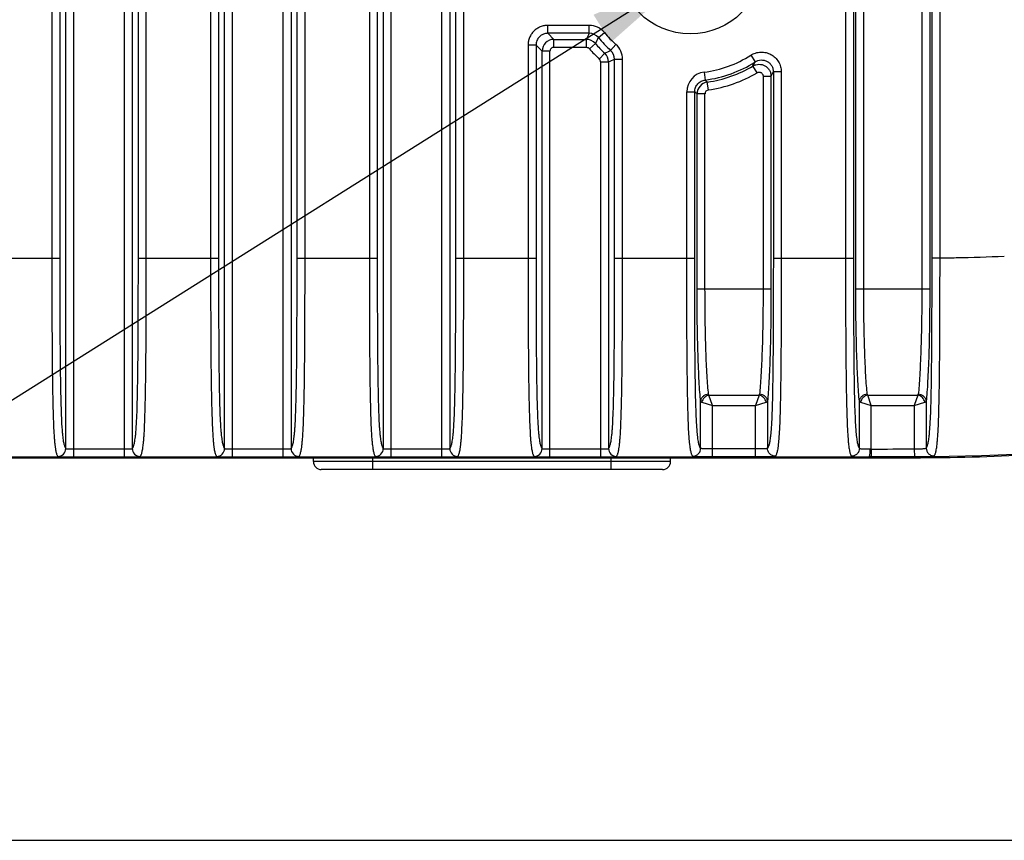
# Model space of a CAD drawing. Header units: millimetres. Extents: x 2556 to 2984, y -1556 to -1254.
# Tile 48 of 53: x 2894 to 2918, y -1409 to -1388. Entities that reach past the tile are written whole.
import ezdxf

# ---------------------------------------------------------------- set-up
doc = ezdxf.new("R2010")
doc.units = ezdxf.units.MM
doc.styles.add('HANA', font='arial.ttf')
doc.dimstyles.new('HANA$7', dxfattribs={"dimtxt": 2.5, "dimasz": 2.5, "dimexe": 0.5, "dimexo": 0.2, "dimgap": 0.5, "dimtad": 1, "dimzin": 1, "dimdsep": 46, "dimtxsty": 'HANA', "dimcen": 0, "dimclrd": 3, "dimclre": 3, "dimclrt": 4, "dimadec": 0, "dimazin": 0, "dimtfac": 1, "dimtmove": 0, "dimatfit": 3, "dimfxl": 0, "dimtzin": 0, "dimarcsym": 0})

msp = doc.modelspace()

# ---------------------------------------------------------------- linework, layer by layer
at = {"color": 7, "linetype": 'Continuous'}
for p, q in [((2894.744, -1399.256), (2894.744, -1374.718)), ((2894.943, -1399.468), (2894.943, -1374.506)), ((2896.218, -1399.468), (2896.218, -1374.506)), ((2896.418, -1374.718), (2896.418, -1399.256)), ((2898.744, -1399.256), (2898.744, -1374.718)), ((2898.943, -1399.468), (2898.943, -1374.506)), ((2900.218, -1399.468), (2900.218, -1374.506)), ((2900.418, -1374.718), (2900.418, -1399.256)), ((2902.744, -1399.256), (2902.744, -1374.718)), ((2902.943, -1399.468), (2902.943, -1374.506)), ((2904.218, -1399.468), (2904.218, -1374.506)), ((2904.418, -1374.718), (2904.418, -1399.256)), ((2914.649, -1395.238), (2914.649, -1378.737)), ((2914.849, -1395.238), (2914.849, -1378.737)), ((2916.312, -1378.737), (2916.312, -1395.238)), ((2916.512, -1378.737), (2916.512, -1395.238)), ((2894.391, -1379.51), (2894.391, -1394.464)), ((2894.591, -1379.51), (2894.591, -1394.464)), ((2896.571, -1394.464), (2896.571, -1379.51)), ((2896.771, -1394.464), (2896.771, -1379.51)), ((2898.391, -1379.51), (2898.391, -1394.464)), ((2898.591, -1379.51), (2898.591, -1394.464)), ((2900.571, -1394.464), (2900.571, -1379.51)), ((2900.771, -1394.464), (2900.771, -1379.51)), ((2902.391, -1379.51), (2902.391, -1394.464)), ((2902.591, -1379.51), (2902.591, -1394.464)), ((2904.571, -1394.464), (2904.571, -1379.51)), ((2904.771, -1394.464), (2904.771, -1379.51)), ((2914.391, -1379.51), (2914.391, -1394.464)), ((2914.591, -1379.51), (2914.591, -1394.464)), ((2916.571, -1394.456), (2916.571, -1379.518)), ((2916.771, -1394.456), (2916.771, -1379.518)), ((2907.931, -1388.597), (2906.89, -1388.597)), ((2906.89, -1388.797), (2906.89, -1388.597)), ((2907.931, -1388.797), (2907.931, -1388.597)), ((2907.931, -1388.797), (2906.89, -1388.797)), ((2906.89, -1388.797), (2907.043, -1388.95)), ((2908.162, -1388.906), (2908.315, -1388.778)), ((2906.591, -1389.097), (2906.391, -1389.097)), ((2906.391, -1389.097), (2906.391, -1394.464)), ((2906.591, -1389.097), (2906.744, -1389.25)), ((2906.591, -1389.097), (2906.591, -1394.464)), ((2907.043, -1388.95), (2907.86, -1388.95)), ((2907.043, -1389.15), (2907.043, -1388.95)), ((2907.86, -1389.15), (2907.86, -1388.95)), ((2907.935, -1389.185), (2908.086, -1389.054)), ((2908.471, -1389.228), (2908.605, -1389.079)), ((2906.943, -1389.25), (2906.744, -1389.25)), ((2906.744, -1399.256), (2906.744, -1389.25)), ((2906.943, -1399.468), (2906.943, -1389.25)), ((2907.043, -1389.15), (2907.86, -1389.15)), ((2908.186, -1389.446), (2908.323, -1389.3)), ((2912.001, -1389.351), (2912.109, -1389.519)), ((2908.218, -1389.519), (2908.418, -1389.519)), ((2908.218, -1389.519), (2908.218, -1399.468)), ((2908.418, -1389.519), (2908.418, -1399.256)), ((2908.571, -1389.451), (2908.771, -1389.451)), ((2908.571, -1394.464), (2908.571, -1389.451)), ((2908.771, -1394.464), (2908.771, -1389.451)), ((2912.161, -1389.791), (2912.058, -1389.619)), ((2910.828, -1389.776), (2910.853, -1389.974)), ((2912.771, -1389.771), (2912.571, -1389.771)), ((2912.571, -1389.771), (2912.571, -1394.464)), ((2912.771, -1389.771), (2912.771, -1394.464)), ((2910.935, -1390.224), (2910.907, -1390.026)), ((2912.312, -1389.876), (2912.512, -1389.876)), ((2912.312, -1389.876), (2912.312, -1395.238)), ((2912.512, -1389.876), (2912.512, -1395.238)), ((2910.391, -1390.271), (2910.591, -1390.271)), ((2910.391, -1394.464), (2910.391, -1390.271)), ((2910.591, -1394.464), (2910.591, -1390.271)), ((2910.849, -1390.323), (2910.649, -1390.323)), ((2910.649, -1395.238), (2910.649, -1390.323)), ((2910.849, -1395.238), (2910.849, -1390.323)), ((2892.571, -1394.464), (2894.591, -1394.464)), ((2896.571, -1394.464), (2898.591, -1394.464)), ((2900.571, -1394.464), (2902.591, -1394.464)), ((2904.571, -1394.464), (2906.591, -1394.464)), ((2908.571, -1394.464), (2910.591, -1394.464)), ((2912.571, -1394.464), (2914.591, -1394.464)), ((2916.571, -1394.456), (2916.771, -1394.456)), ((2910.649, -1395.238), (2912.512, -1395.238)), ((2914.649, -1395.238), (2916.512, -1395.238)), ((2910.949, -1397.91), (2910.939, -1397.89)), ((2910.949, -1397.91), (2912.212, -1397.91)), ((2911.038, -1398.177), (2910.949, -1397.91)), ((2912.212, -1397.91), (2912.123, -1398.177)), ((2912.212, -1397.91), (2912.223, -1397.89)), ((2914.949, -1397.91), (2914.939, -1397.89)), ((2914.949, -1397.91), (2916.212, -1397.91)), ((2915.038, -1398.177), (2914.949, -1397.91)), ((2916.212, -1397.91), (2916.123, -1398.177)), ((2916.212, -1397.91), (2916.223, -1397.89)), ((2910.739, -1399.25), (2910.739, -1398.067)), ((2910.771, -1398.088), (2911.038, -1398.177)), ((2911.038, -1398.177), (2912.123, -1398.177)), ((2911.038, -1399.468), (2911.038, -1398.177)), ((2912.123, -1398.177), (2912.39, -1398.088)), ((2912.123, -1399.468), (2912.123, -1398.177)), ((2912.423, -1398.067), (2912.423, -1399.25)), ((2914.739, -1399.25), (2914.739, -1398.067)), ((2914.771, -1398.088), (2915.038, -1398.177)), ((2915.038, -1398.177), (2916.123, -1398.177)), ((2915.038, -1399.268), (2915.038, -1398.177)), ((2916.123, -1398.177), (2916.39, -1398.088)), ((2916.123, -1398.177), (2916.123, -1399.266)), ((2916.423, -1398.067), (2916.423, -1399.245)), ((2894.943, -1399.268), (2896.218, -1399.268)), ((2898.943, -1399.268), (2900.218, -1399.268)), ((2902.943, -1399.268), (2904.218, -1399.268)), ((2906.943, -1399.268), (2908.218, -1399.268)), ((2912.123, -1399.268), (2911.038, -1399.268)), ((2915.038, -1399.268), (2915.038, -1399.468)), ((2916.123, -1399.266), (2916.124, -1399.466)), ((2860.981, -1399.469), (2914.981, -1399.469)), ((2914.981, -1399.5), (2892.481, -1399.5)), ((2894.943, -1399.468), (2896.218, -1399.468)), ((2898.943, -1399.468), (2900.218, -1399.468)), ((2900.981, -1399.587), (2900.981, -1399.5)), ((2902.481, -1399.787), (2902.481, -1399.5)), ((2902.943, -1399.468), (2904.218, -1399.468)), ((2906.943, -1399.468), (2908.218, -1399.468)), ((2908.481, -1399.787), (2908.481, -1399.5)), ((2909.981, -1399.587), (2909.981, -1399.5)), ((2912.123, -1399.468), (2911.038, -1399.468)), ((2914.981, -1399.468), (2914.981, -1399.469)), ((2914.981, -1399.468), (2915.038, -1399.468)), ((2915.038, -1399.468), (2916.124, -1399.466)), ((2909.981, -1399.587), (2900.981, -1399.587)), ((2909.781, -1399.787), (2901.181, -1399.787))]:
    msp.add_line(p, q, dxfattribs=at)
at = {"color": 3}
msp.add_line((2875.77, -1409.126), (2949.999, -1409.126), dxfattribs=at)
at = {"color": 7, "linetype": 'Continuous'}
msp.add_lwpolyline([(2923.181, -1398.801), (2922.877, -1398.872), (2922.585, -1398.936), (2922.283, -1398.997), (2921.972, -1399.054), (2921.647, -1399.109), (2921.311, -1399.16), (2920.963, -1399.208), (2920.595, -1399.253), (2920.211, -1399.294), (2919.808, -1399.331), (2919.368, -1399.365), (2918.926, -1399.393), (2918.448, -1399.417), (2917.818, -1399.441), (2917.003, -1399.459), (2916.049, -1399.468), (2914.981, -1399.469)], dxfattribs=at)
msp.add_circle((2910.481, -1386.987), 1.825, dxfattribs=at)
for centre, radius, start, end in [((2907.931, -1389.097), 0.499, 39.5951, 90.0038), ((2922.567, -1395.683), 16.176, 154.8046, 155.4024), ((2907.931, -1389.096), 0.299, 39.5408, 90.0582), ((2910.481, -1386.987), 2.81, 219.5989, 228.1159), ((2907.044, -1389.25), 0.3, 90.1149, 179.8851), ((2907.859, -1389.25), 0.3, 40.8506, 89.9509), ((2919.872, -1394.931), 13.17, 152.7757, 153.4988), ((2910.481, -1386.987), 3.163, 220.8015, 226.9748), ((2910.481, -1386.987), 3.01, 219.5989, 228.1159), ((2908.271, -1389.451), 0.499, 359.9968, 48.1191), ((2907.043, -1389.25), 0.0998, 89.9711, 180.0289), ((2910.481, -1386.987), 3.363, 220.8015, 226.9748), ((2902.455, -1376.898), 13.72, 295.3219, 296.0108), ((2908.118, -1389.519), 0.3, 0.0465, 46.9283), ((2908.272, -1389.451), 0.299, 359.9457, 48.1702), ((2910.481, -1386.987), 2.81, 277.108, 302.7523), ((2908.118, -1389.519), 0.0999, 359.9969, 46.9779), ((2901.685, -1374.023), 16.895, 293.4858, 294.0531), ((2910.481, -1386.987), 3.01, 277.108, 302.7523), ((2910.481, -1386.987), 3.069, 277.9913, 300.9394), ((2905.718, -1386.362), 7.128, 332.8108, 333.7166), ((2910.89, -1390.271), 0.499, 97.0856, 180.0224), ((2910.481, -1386.987), 3.268, 277.9913, 300.9394), ((2905.85, -1386.102), 7.657, 330.4687, 331.3732), ((2910.95, -1390.323), 0.3, 98.0895, 179.9018), ((2916.866, -1383.774), 8.637, 225.8769, 226.3754), ((2917.285, -1382.69), 10.113, 228.5545, 228.997), ((2910.949, -1390.323), 0.0998, 97.9698, 180.0215), ((2894.543, -1399.255), 0.2, 270.185, 359.8163), ((2896.618, -1399.255), 0.2, 180.1837, 269.815), ((2898.543, -1399.255), 0.2, 270.185, 359.8163), ((2900.618, -1399.255), 0.2, 180.1837, 269.815), ((2902.543, -1399.255), 0.2, 270.185, 359.8163), ((2904.618, -1399.255), 0.2, 180.1837, 269.815), ((2906.543, -1399.255), 0.2, 270.185, 359.8163), ((2908.618, -1399.255), 0.2, 180.1837, 269.815), ((2915.042, -1390.091), 9.177, 269.761, 269.9761), ((2915.175, -1185.412), 213.857, 269.96346, 270.25408), ((2901.181, -1399.587), 0.2, 180, 270), ((2909.781, -1399.587), 0.2, 270, 0)]:
    msp.add_arc(centre, radius, start, end, dxfattribs=at)
for points, knots in [([(2906.89, -1388.597), (2906.858, -1388.597), (2906.792, -1388.604), (2906.698, -1388.632), (2906.611, -1388.679), (2906.535, -1388.741), (2906.472, -1388.817), (2906.426, -1388.904), (2906.397, -1388.999), (2906.391, -1389.064), (2906.391, -1389.097)], [0, 0, 0, 0, 0.125002, 0.25, 0.374999, 0.499997, 0.624996, 0.749995, 0.874995, 1, 1, 1, 1]), ([(2906.89, -1388.797), (2906.871, -1388.797), (2906.831, -1388.801), (2906.775, -1388.818), (2906.723, -1388.846), (2906.677, -1388.883), (2906.639, -1388.929), (2906.611, -1388.981), (2906.594, -1389.038), (2906.591, -1389.077), (2906.591, -1389.097)], [0, 0, 0, 0, 0.124969, 0.249961, 0.374974, 0.499997, 0.625021, 0.750034, 0.875027, 1, 1, 1, 1]), ([(2907.86, -1389.15), (2907.874, -1389.15), (2907.903, -1389.156), (2907.926, -1389.174), (2907.935, -1389.185)], [0, 0, 0, 0, 0.49998, 1, 1, 1, 1]), ([(2912.001, -1389.351), (2912.038, -1389.327), (2912.12, -1389.288), (2912.253, -1389.265), (2912.388, -1389.278), (2912.514, -1389.326), (2912.622, -1389.406), (2912.706, -1389.512), (2912.759, -1389.637), (2912.771, -1389.726), (2912.771, -1389.771)], [0, 0, 0, 0, 0.125003, 0.250005, 0.375002, 0.499998, 0.624994, 0.749991, 0.874993, 1, 1, 1, 1]), ([(2912.058, -1389.619), (2912.081, -1389.606), (2912.13, -1389.585), (2912.209, -1389.574), (2912.288, -1389.583), (2912.361, -1389.613), (2912.425, -1389.661), (2912.474, -1389.724), (2912.505, -1389.797), (2912.512, -1389.85), (2912.512, -1389.876)], [0, 0, 0, 0, 0.124894, 0.249868, 0.374912, 0.499996, 0.62508, 0.750124, 0.875098, 1, 1, 1, 1]), ([(2912.109, -1389.519), (2912.132, -1389.504), (2912.181, -1389.481), (2912.26, -1389.466), (2912.341, -1389.474), (2912.417, -1389.503), (2912.483, -1389.551), (2912.533, -1389.615), (2912.564, -1389.69), (2912.571, -1389.744), (2912.571, -1389.771)], [0, 0, 0, 0, 0.124899, 0.249874, 0.374916, 0.499998, 0.625079, 0.750122, 0.875097, 1, 1, 1, 1]), ([(2912.161, -1389.791), (2912.169, -1389.786), (2912.185, -1389.779), (2912.211, -1389.775), (2912.238, -1389.778), (2912.262, -1389.788), (2912.284, -1389.804), (2912.3, -1389.825), (2912.31, -1389.85), (2912.312, -1389.867), (2912.312, -1389.876)], [0, 0, 0, 0, 0.125003, 0.250003, 0.375, 0.499996, 0.624992, 0.749989, 0.874989, 1, 1, 1, 1]), ([(2910.591, -1390.271), (2910.591, -1390.235), (2910.604, -1390.163), (2910.661, -1390.068), (2910.747, -1390), (2910.818, -1389.978), (2910.853, -1389.974)], [0, 0, 0, 0, 0.249974, 0.499998, 0.750024, 1, 1, 1, 1]), ([(2894.391, -1394.464), (2894.391, -1394.749), (2894.391, -1395.317), (2894.394, -1396.168), (2894.398, -1396.873), (2894.403, -1397.431), (2894.409, -1397.836), (2894.418, -1398.22), (2894.428, -1398.567), (2894.44, -1398.824), (2894.451, -1398.997), (2894.46, -1399.1), (2894.47, -1399.186), (2894.479, -1399.256), (2894.489, -1399.313), (2894.5, -1399.358), (2894.51, -1399.393), (2894.521, -1399.421), (2894.532, -1399.441), (2894.54, -1399.451), (2894.544, -1399.456)], [0, 0, 0, 0, 0.17045, 0.340652, 0.509785, 0.593193, 0.674754, 0.752616, 0.823417, 0.882674, 0.90691, 0.927459, 0.944554, 0.958573, 0.969938, 0.979061, 0.986317, 0.992034, 0.996505, 1, 1, 1, 1]), ([(2894.591, -1394.464), (2894.591, -1394.736), (2894.591, -1395.279), (2894.593, -1396.092), (2894.598, -1396.898), (2894.605, -1397.558), (2894.616, -1398.063), (2894.626, -1398.4), (2894.638, -1398.651), (2894.651, -1398.819), (2894.66, -1398.919), (2894.669, -1399.001), (2894.679, -1399.067), (2894.69, -1399.121), (2894.7, -1399.164), (2894.711, -1399.197), (2894.721, -1399.223), (2894.732, -1399.242), (2894.74, -1399.252), (2894.744, -1399.256)], [0, 0, 0, 0, 0.169621, 0.33902, 0.507487, 0.672376, 0.750781, 0.822641, 0.882958, 0.907475, 0.928106, 0.945143, 0.959031, 0.970248, 0.97924, 0.986396, 0.992052, 0.996498, 1, 1, 1, 1]), ([(2896.418, -1399.256), (2896.422, -1399.252), (2896.43, -1399.242), (2896.44, -1399.223), (2896.451, -1399.197), (2896.461, -1399.164), (2896.472, -1399.121), (2896.482, -1399.067), (2896.492, -1399.001), (2896.502, -1398.919), (2896.511, -1398.819), (2896.523, -1398.651), (2896.535, -1398.4), (2896.546, -1398.063), (2896.556, -1397.558), (2896.564, -1396.898), (2896.568, -1396.092), (2896.57, -1395.279), (2896.571, -1394.736), (2896.571, -1394.464)], [0, 0, 0, 0, 0.003502, 0.007948, 0.013604, 0.020761, 0.029752, 0.040968, 0.054855, 0.071891, 0.092521, 0.117037, 0.177352, 0.249214, 0.327621, 0.492514, 0.660982, 0.83038, 1, 1, 1, 1]), ([(2896.617, -1399.456), (2896.622, -1399.451), (2896.63, -1399.441), (2896.64, -1399.421), (2896.651, -1399.393), (2896.662, -1399.358), (2896.672, -1399.313), (2896.682, -1399.256), (2896.692, -1399.186), (2896.701, -1399.1), (2896.71, -1398.997), (2896.722, -1398.824), (2896.733, -1398.567), (2896.744, -1398.22), (2896.752, -1397.836), (2896.758, -1397.431), (2896.764, -1396.873), (2896.768, -1396.168), (2896.77, -1395.317), (2896.771, -1394.749), (2896.771, -1394.464)], [0, 0, 0, 0, 0.003495, 0.007966, 0.013684, 0.020939, 0.030062, 0.041426, 0.055444, 0.072538, 0.093085, 0.117321, 0.176576, 0.247378, 0.325243, 0.406806, 0.490216, 0.65935, 0.829551, 1, 1, 1, 1]), ([(2898.391, -1394.464), (2898.391, -1394.749), (2898.391, -1395.317), (2898.394, -1396.168), (2898.398, -1396.873), (2898.403, -1397.431), (2898.409, -1397.836), (2898.418, -1398.22), (2898.428, -1398.567), (2898.44, -1398.824), (2898.451, -1398.997), (2898.46, -1399.1), (2898.47, -1399.186), (2898.479, -1399.256), (2898.489, -1399.313), (2898.5, -1399.358), (2898.51, -1399.393), (2898.521, -1399.421), (2898.532, -1399.441), (2898.54, -1399.451), (2898.544, -1399.456)], [0, 0, 0, 0, 0.17045, 0.340652, 0.509785, 0.593193, 0.674754, 0.752616, 0.823417, 0.882674, 0.90691, 0.927459, 0.944554, 0.958573, 0.969938, 0.979061, 0.986317, 0.992034, 0.996505, 1, 1, 1, 1]), ([(2898.591, -1394.464), (2898.591, -1394.736), (2898.591, -1395.279), (2898.593, -1396.092), (2898.598, -1396.898), (2898.605, -1397.558), (2898.616, -1398.063), (2898.626, -1398.4), (2898.638, -1398.651), (2898.651, -1398.819), (2898.66, -1398.919), (2898.669, -1399.001), (2898.679, -1399.067), (2898.69, -1399.121), (2898.7, -1399.164), (2898.711, -1399.197), (2898.721, -1399.223), (2898.732, -1399.242), (2898.74, -1399.252), (2898.744, -1399.256)], [0, 0, 0, 0, 0.169621, 0.33902, 0.507487, 0.672376, 0.750781, 0.822641, 0.882958, 0.907475, 0.928106, 0.945143, 0.959031, 0.970248, 0.97924, 0.986396, 0.992052, 0.996498, 1, 1, 1, 1]), ([(2900.418, -1399.256), (2900.422, -1399.252), (2900.43, -1399.242), (2900.44, -1399.223), (2900.451, -1399.197), (2900.461, -1399.164), (2900.472, -1399.121), (2900.482, -1399.067), (2900.492, -1399.001), (2900.502, -1398.919), (2900.511, -1398.819), (2900.523, -1398.651), (2900.535, -1398.4), (2900.546, -1398.063), (2900.556, -1397.558), (2900.564, -1396.898), (2900.568, -1396.092), (2900.57, -1395.279), (2900.571, -1394.736), (2900.571, -1394.464)], [0, 0, 0, 0, 0.003502, 0.007948, 0.013604, 0.020761, 0.029752, 0.040968, 0.054855, 0.071891, 0.092521, 0.117037, 0.177352, 0.249214, 0.327621, 0.492514, 0.660982, 0.83038, 1, 1, 1, 1]), ([(2900.617, -1399.456), (2900.622, -1399.451), (2900.63, -1399.441), (2900.64, -1399.421), (2900.651, -1399.393), (2900.662, -1399.358), (2900.672, -1399.313), (2900.682, -1399.256), (2900.692, -1399.186), (2900.701, -1399.1), (2900.71, -1398.997), (2900.722, -1398.824), (2900.733, -1398.567), (2900.744, -1398.22), (2900.752, -1397.836), (2900.758, -1397.431), (2900.764, -1396.873), (2900.768, -1396.168), (2900.77, -1395.317), (2900.771, -1394.749), (2900.771, -1394.464)], [0, 0, 0, 0, 0.003495, 0.007966, 0.013684, 0.020939, 0.030062, 0.041426, 0.055444, 0.072538, 0.093085, 0.117321, 0.176576, 0.247378, 0.325243, 0.406806, 0.490216, 0.65935, 0.829551, 1, 1, 1, 1]), ([(2902.391, -1394.464), (2902.391, -1394.749), (2902.391, -1395.317), (2902.394, -1396.168), (2902.398, -1396.873), (2902.403, -1397.431), (2902.409, -1397.836), (2902.418, -1398.22), (2902.428, -1398.567), (2902.44, -1398.824), (2902.451, -1398.997), (2902.46, -1399.1), (2902.47, -1399.186), (2902.479, -1399.256), (2902.489, -1399.313), (2902.5, -1399.358), (2902.51, -1399.393), (2902.521, -1399.421), (2902.532, -1399.441), (2902.54, -1399.451), (2902.544, -1399.456)], [0, 0, 0, 0, 0.17045, 0.340652, 0.509785, 0.593193, 0.674754, 0.752616, 0.823417, 0.882674, 0.90691, 0.927459, 0.944554, 0.958573, 0.969938, 0.979061, 0.986317, 0.992034, 0.996505, 1, 1, 1, 1]), ([(2902.591, -1394.464), (2902.591, -1394.736), (2902.591, -1395.279), (2902.593, -1396.092), (2902.598, -1396.898), (2902.605, -1397.558), (2902.616, -1398.063), (2902.626, -1398.4), (2902.638, -1398.651), (2902.651, -1398.819), (2902.66, -1398.919), (2902.669, -1399.001), (2902.679, -1399.067), (2902.69, -1399.121), (2902.7, -1399.164), (2902.711, -1399.197), (2902.721, -1399.223), (2902.732, -1399.242), (2902.74, -1399.252), (2902.744, -1399.256)], [0, 0, 0, 0, 0.169621, 0.33902, 0.507487, 0.672376, 0.750781, 0.822641, 0.882958, 0.907475, 0.928106, 0.945143, 0.959031, 0.970248, 0.97924, 0.986396, 0.992052, 0.996498, 1, 1, 1, 1]), ([(2904.418, -1399.256), (2904.422, -1399.252), (2904.43, -1399.242), (2904.44, -1399.223), (2904.451, -1399.197), (2904.461, -1399.164), (2904.472, -1399.121), (2904.482, -1399.067), (2904.492, -1399.001), (2904.502, -1398.919), (2904.511, -1398.819), (2904.523, -1398.651), (2904.535, -1398.4), (2904.546, -1398.063), (2904.556, -1397.558), (2904.564, -1396.898), (2904.568, -1396.092), (2904.57, -1395.279), (2904.571, -1394.736), (2904.571, -1394.464)], [0, 0, 0, 0, 0.003502, 0.007948, 0.013604, 0.020761, 0.029752, 0.040968, 0.054855, 0.071891, 0.092521, 0.117037, 0.177352, 0.249214, 0.327621, 0.492514, 0.660982, 0.83038, 1, 1, 1, 1]), ([(2904.617, -1399.456), (2904.622, -1399.451), (2904.63, -1399.441), (2904.64, -1399.421), (2904.651, -1399.393), (2904.662, -1399.358), (2904.672, -1399.313), (2904.682, -1399.256), (2904.692, -1399.186), (2904.701, -1399.1), (2904.71, -1398.997), (2904.722, -1398.824), (2904.733, -1398.567), (2904.744, -1398.22), (2904.752, -1397.836), (2904.758, -1397.431), (2904.764, -1396.873), (2904.768, -1396.168), (2904.77, -1395.317), (2904.771, -1394.749), (2904.771, -1394.464)], [0, 0, 0, 0, 0.003495, 0.007966, 0.013684, 0.020939, 0.030062, 0.041426, 0.055444, 0.072538, 0.093085, 0.117321, 0.176576, 0.247378, 0.325243, 0.406806, 0.490216, 0.65935, 0.829551, 1, 1, 1, 1]), ([(2906.391, -1394.464), (2906.391, -1394.749), (2906.391, -1395.317), (2906.394, -1396.168), (2906.398, -1396.873), (2906.403, -1397.431), (2906.409, -1397.836), (2906.418, -1398.22), (2906.428, -1398.567), (2906.44, -1398.824), (2906.451, -1398.997), (2906.46, -1399.1), (2906.47, -1399.186), (2906.479, -1399.256), (2906.489, -1399.313), (2906.5, -1399.358), (2906.51, -1399.393), (2906.521, -1399.421), (2906.532, -1399.441), (2906.54, -1399.451), (2906.544, -1399.456)], [0, 0, 0, 0, 0.17045, 0.340652, 0.509785, 0.593193, 0.674754, 0.752616, 0.823417, 0.882674, 0.90691, 0.927459, 0.944554, 0.958573, 0.969938, 0.979061, 0.986317, 0.992034, 0.996505, 1, 1, 1, 1]), ([(2906.591, -1394.464), (2906.591, -1394.736), (2906.591, -1395.279), (2906.593, -1396.092), (2906.598, -1396.898), (2906.605, -1397.558), (2906.616, -1398.063), (2906.626, -1398.4), (2906.638, -1398.651), (2906.651, -1398.819), (2906.66, -1398.919), (2906.669, -1399.001), (2906.679, -1399.067), (2906.69, -1399.121), (2906.7, -1399.164), (2906.711, -1399.197), (2906.721, -1399.223), (2906.732, -1399.242), (2906.74, -1399.252), (2906.744, -1399.256)], [0, 0, 0, 0, 0.169621, 0.33902, 0.507487, 0.672376, 0.750781, 0.822641, 0.882958, 0.907475, 0.928106, 0.945143, 0.959031, 0.970248, 0.97924, 0.986396, 0.992052, 0.996498, 1, 1, 1, 1]), ([(2908.418, -1399.256), (2908.422, -1399.252), (2908.43, -1399.242), (2908.44, -1399.223), (2908.451, -1399.197), (2908.461, -1399.164), (2908.472, -1399.121), (2908.482, -1399.067), (2908.492, -1399.001), (2908.502, -1398.919), (2908.511, -1398.819), (2908.523, -1398.651), (2908.535, -1398.4), (2908.546, -1398.063), (2908.556, -1397.558), (2908.564, -1396.898), (2908.568, -1396.092), (2908.57, -1395.279), (2908.571, -1394.736), (2908.571, -1394.464)], [0, 0, 0, 0, 0.003502, 0.007948, 0.013604, 0.020761, 0.029752, 0.040968, 0.054855, 0.071891, 0.092521, 0.117037, 0.177352, 0.249214, 0.327621, 0.492514, 0.660982, 0.83038, 1, 1, 1, 1]), ([(2908.617, -1399.456), (2908.622, -1399.451), (2908.63, -1399.441), (2908.64, -1399.421), (2908.651, -1399.393), (2908.662, -1399.358), (2908.672, -1399.313), (2908.682, -1399.256), (2908.692, -1399.186), (2908.701, -1399.1), (2908.71, -1398.997), (2908.722, -1398.824), (2908.733, -1398.567), (2908.744, -1398.22), (2908.752, -1397.836), (2908.758, -1397.431), (2908.764, -1396.873), (2908.768, -1396.168), (2908.77, -1395.317), (2908.771, -1394.749), (2908.771, -1394.464)], [0, 0, 0, 0, 0.003495, 0.007966, 0.013684, 0.020939, 0.030062, 0.041426, 0.055444, 0.072538, 0.093085, 0.117321, 0.176576, 0.247378, 0.325243, 0.406806, 0.490216, 0.65935, 0.829551, 1, 1, 1, 1]), ([(2910.539, -1399.45), (2910.535, -1399.445), (2910.527, -1399.433), (2910.516, -1399.41), (2910.506, -1399.38), (2910.496, -1399.341), (2910.486, -1399.293), (2910.476, -1399.232), (2910.466, -1399.158), (2910.453, -1399.026), (2910.439, -1398.818), (2910.426, -1398.521), (2910.416, -1398.173), (2910.409, -1397.791), (2910.403, -1397.39), (2910.397, -1396.839), (2910.393, -1396.144), (2910.391, -1395.305), (2910.391, -1394.745), (2910.391, -1394.464)], [0, 0, 0, 0, 0.00385, 0.008765, 0.015011, 0.02288, 0.032707, 0.044865, 0.059759, 0.077788, 0.12438, 0.184851, 0.255949, 0.333408, 0.414192, 0.49665, 0.663693, 0.831729, 1, 1, 1, 1]), ([(2910.739, -1399.25), (2910.735, -1399.246), (2910.727, -1399.234), (2910.717, -1399.212), (2910.706, -1399.184), (2910.696, -1399.148), (2910.686, -1399.102), (2910.676, -1399.044), (2910.666, -1398.973), (2910.652, -1398.846), (2910.638, -1398.643), (2910.624, -1398.354), (2910.614, -1398.016), (2910.604, -1397.515), (2910.597, -1396.863), (2910.593, -1396.069), (2910.591, -1395.267), (2910.591, -1394.732), (2910.591, -1394.464)], [0, 0, 0, 0, 0.003852, 0.008737, 0.014918, 0.02269, 0.032394, 0.044426, 0.059231, 0.077264, 0.124385, 0.185985, 0.25808, 0.336, 0.49907, 0.6654, 0.832595, 1, 1, 1, 1]), ([(2912.571, -1394.464), (2912.571, -1394.732), (2912.57, -1395.267), (2912.568, -1396.069), (2912.564, -1396.863), (2912.557, -1397.515), (2912.547, -1398.016), (2912.537, -1398.354), (2912.524, -1398.643), (2912.509, -1398.846), (2912.496, -1398.973), (2912.486, -1399.044), (2912.476, -1399.102), (2912.466, -1399.148), (2912.455, -1399.184), (2912.445, -1399.212), (2912.434, -1399.234), (2912.427, -1399.246), (2912.423, -1399.25)], [0, 0, 0, 0, 0.167408, 0.334605, 0.500936, 0.664005, 0.741923, 0.814016, 0.875616, 0.922737, 0.940772, 0.955576, 0.967609, 0.977312, 0.985083, 0.991263, 0.996148, 1, 1, 1, 1]), ([(2912.771, -1394.464), (2912.771, -1394.745), (2912.77, -1395.305), (2912.768, -1396.144), (2912.764, -1396.839), (2912.758, -1397.39), (2912.753, -1397.791), (2912.745, -1398.173), (2912.735, -1398.521), (2912.722, -1398.818), (2912.708, -1399.026), (2912.695, -1399.158), (2912.686, -1399.232), (2912.676, -1399.293), (2912.666, -1399.341), (2912.655, -1399.38), (2912.645, -1399.41), (2912.634, -1399.433), (2912.626, -1399.445), (2912.622, -1399.45)], [0, 0, 0, 0, 0.168274, 0.336313, 0.503356, 0.585813, 0.666596, 0.744052, 0.81515, 0.875621, 0.922214, 0.940243, 0.955137, 0.967296, 0.977122, 0.984991, 0.991235, 0.99615, 1, 1, 1, 1]), ([(2914.391, -1394.464), (2914.391, -1394.745), (2914.391, -1395.305), (2914.393, -1396.144), (2914.397, -1396.839), (2914.403, -1397.39), (2914.409, -1397.791), (2914.416, -1398.173), (2914.426, -1398.521), (2914.439, -1398.818), (2914.453, -1399.026), (2914.466, -1399.158), (2914.476, -1399.232), (2914.486, -1399.293), (2914.496, -1399.341), (2914.506, -1399.38), (2914.516, -1399.41), (2914.527, -1399.433), (2914.535, -1399.445), (2914.539, -1399.45)], [0, 0, 0, 0, 0.168274, 0.336313, 0.503356, 0.585813, 0.666596, 0.744052, 0.81515, 0.875621, 0.922214, 0.940243, 0.955137, 0.967296, 0.977122, 0.984991, 0.991235, 0.99615, 1, 1, 1, 1]), ([(2914.591, -1394.464), (2914.591, -1394.732), (2914.591, -1395.267), (2914.593, -1396.069), (2914.597, -1396.863), (2914.604, -1397.515), (2914.614, -1398.016), (2914.624, -1398.354), (2914.638, -1398.643), (2914.652, -1398.846), (2914.666, -1398.973), (2914.676, -1399.044), (2914.686, -1399.102), (2914.696, -1399.148), (2914.706, -1399.184), (2914.717, -1399.212), (2914.727, -1399.234), (2914.735, -1399.246), (2914.739, -1399.25)], [0, 0, 0, 0, 0.167408, 0.334606, 0.500936, 0.664005, 0.741923, 0.814016, 0.875616, 0.922737, 0.940772, 0.955576, 0.967609, 0.977312, 0.985083, 0.991263, 0.996148, 1, 1, 1, 1]), ([(2916.423, -1399.245), (2916.427, -1399.24), (2916.434, -1399.228), (2916.445, -1399.207), (2916.455, -1399.178), (2916.466, -1399.141), (2916.476, -1399.095), (2916.486, -1399.037), (2916.496, -1398.966), (2916.509, -1398.839), (2916.524, -1398.636), (2916.537, -1398.347), (2916.547, -1398.008), (2916.557, -1397.507), (2916.564, -1396.856), (2916.568, -1396.061), (2916.57, -1395.259), (2916.571, -1394.724), (2916.571, -1394.456)], [0, 0, 0, 0, 0.003868, 0.008775, 0.014985, 0.022787, 0.032521, 0.044578, 0.0594, 0.077449, 0.124601, 0.186207, 0.258289, 0.336193, 0.499218, 0.665499, 0.832645, 1, 1, 1, 1]), ([(2916.624, -1399.444), (2916.629, -1399.439), (2916.637, -1399.427), (2916.647, -1399.404), (2916.658, -1399.374), (2916.668, -1399.335), (2916.678, -1399.286), (2916.688, -1399.225), (2916.697, -1399.151), (2916.71, -1399.019), (2916.724, -1398.811), (2916.736, -1398.514), (2916.746, -1398.165), (2916.754, -1397.783), (2916.759, -1397.382), (2916.764, -1396.832), (2916.768, -1396.136), (2916.77, -1395.297), (2916.771, -1394.736), (2916.771, -1394.456)], [0, 0, 0, 0, 0.003868, 0.008807, 0.01508, 0.02298, 0.032835, 0.045015, 0.059925, 0.077966, 0.124583, 0.18506, 0.256147, 0.33359, 0.414356, 0.496791, 0.663788, 0.831777, 1, 1, 1, 1]), ([(2916.771, -1394.456), (2916.907, -1394.454), (2917.448, -1394.445), (2917.988, -1394.428), (2918.391, -1394.409)], [0, 0, 0, 0, 0.25344, 1, 1, 1, 1]), ([(2910.739, -1398.067), (2910.731, -1397.991), (2910.717, -1397.823), (2910.7, -1397.549), (2910.685, -1397.233), (2910.668, -1396.744), (2910.653, -1396.074), (2910.649, -1395.523), (2910.649, -1395.238)], [0, 0, 0, 0, 0.080769, 0.178312, 0.29088, 0.416434, 0.697146, 1, 1, 1, 1]), ([(2910.939, -1397.89), (2910.931, -1397.819), (2910.917, -1397.662), (2910.9, -1397.405), (2910.885, -1397.108), (2910.867, -1396.649), (2910.853, -1396.022), (2910.849, -1395.506), (2910.849, -1395.238)], [0, 0, 0, 0, 0.080795, 0.178348, 0.290917, 0.416466, 0.697163, 1, 1, 1, 1]), ([(2912.312, -1395.238), (2912.312, -1395.506), (2912.309, -1396.022), (2912.294, -1396.649), (2912.276, -1397.108), (2912.261, -1397.405), (2912.244, -1397.662), (2912.23, -1397.819), (2912.223, -1397.89)], [0, 0, 0, 0, 0.302834, 0.58353, 0.70908, 0.821649, 0.919204, 1, 1, 1, 1]), ([(2912.512, -1395.238), (2912.512, -1395.523), (2912.508, -1396.074), (2912.494, -1396.744), (2912.476, -1397.233), (2912.461, -1397.549), (2912.444, -1397.823), (2912.43, -1397.991), (2912.423, -1398.067)], [0, 0, 0, 0, 0.302853, 0.583566, 0.709119, 0.821687, 0.919231, 1, 1, 1, 1]), ([(2914.739, -1398.067), (2914.731, -1397.991), (2914.717, -1397.823), (2914.7, -1397.549), (2914.685, -1397.233), (2914.668, -1396.744), (2914.653, -1396.074), (2914.649, -1395.523), (2914.649, -1395.238)], [0, 0, 0, 0, 0.080769, 0.178312, 0.29088, 0.416434, 0.697146, 1, 1, 1, 1]), ([(2914.939, -1397.89), (2914.931, -1397.819), (2914.917, -1397.662), (2914.9, -1397.405), (2914.885, -1397.108), (2914.867, -1396.649), (2914.853, -1396.022), (2914.849, -1395.506), (2914.849, -1395.238)], [0, 0, 0, 0, 0.080795, 0.178348, 0.290917, 0.416466, 0.697163, 1, 1, 1, 1]), ([(2916.312, -1395.238), (2916.312, -1395.506), (2916.309, -1396.022), (2916.294, -1396.649), (2916.276, -1397.108), (2916.261, -1397.405), (2916.244, -1397.662), (2916.23, -1397.819), (2916.223, -1397.89)], [0, 0, 0, 0, 0.302834, 0.58353, 0.70908, 0.821649, 0.919204, 1, 1, 1, 1]), ([(2916.512, -1395.238), (2916.512, -1395.523), (2916.508, -1396.074), (2916.494, -1396.744), (2916.476, -1397.233), (2916.461, -1397.549), (2916.444, -1397.823), (2916.43, -1397.991), (2916.423, -1398.067)], [0, 0, 0, 0, 0.302853, 0.583566, 0.709119, 0.821687, 0.919231, 1, 1, 1, 1]), ([(2910.939, -1397.89), (2910.913, -1397.891), (2910.862, -1397.901), (2910.807, -1397.933), (2910.773, -1397.969), (2910.754, -1398), (2910.742, -1398.033), (2910.739, -1398.056), (2910.739, -1398.067)], [0, 0, 0, 0, 0.262113, 0.518021, 0.642443, 0.763933, 0.882853, 1, 1, 1, 1]), ([(2910.949, -1397.91), (2910.907, -1397.919), (2910.826, -1397.965), (2910.78, -1398.045), (2910.771, -1398.088)], [0, 0, 0, 0, 0.500001, 1, 1, 1, 1]), ([(2912.39, -1398.088), (2912.381, -1398.045), (2912.335, -1397.965), (2912.255, -1397.919), (2912.212, -1397.91)], [0, 0, 0, 0, 0.5, 1, 1, 1, 1]), ([(2912.423, -1398.067), (2912.422, -1398.056), (2912.419, -1398.033), (2912.407, -1398), (2912.388, -1397.969), (2912.354, -1397.933), (2912.299, -1397.901), (2912.249, -1397.891), (2912.223, -1397.89)], [0, 0, 0, 0, 0.117147, 0.236067, 0.357557, 0.481979, 0.737887, 1, 1, 1, 1]), ([(2914.939, -1397.89), (2914.913, -1397.891), (2914.862, -1397.901), (2914.807, -1397.933), (2914.773, -1397.969), (2914.754, -1398), (2914.742, -1398.033), (2914.739, -1398.056), (2914.739, -1398.067)], [0, 0, 0, 0, 0.262113, 0.518021, 0.642443, 0.763933, 0.882853, 1, 1, 1, 1]), ([(2914.949, -1397.91), (2914.907, -1397.919), (2914.826, -1397.965), (2914.78, -1398.045), (2914.771, -1398.088)], [0, 0, 0, 0, 0.500001, 1, 1, 1, 1]), ([(2916.39, -1398.088), (2916.381, -1398.045), (2916.335, -1397.965), (2916.255, -1397.919), (2916.212, -1397.91)], [0, 0, 0, 0, 0.5, 1, 1, 1, 1]), ([(2916.423, -1398.067), (2916.422, -1398.056), (2916.419, -1398.033), (2916.407, -1398), (2916.388, -1397.969), (2916.354, -1397.933), (2916.299, -1397.901), (2916.249, -1397.891), (2916.223, -1397.89)], [0, 0, 0, 0, 0.117147, 0.236067, 0.357557, 0.481979, 0.737887, 1, 1, 1, 1]), ([(2910.739, -1398.067), (2910.739, -1398.069), (2910.742, -1398.073), (2910.749, -1398.079), (2910.759, -1398.084), (2910.767, -1398.087), (2910.771, -1398.088)], [0, 0, 0, 0, 0.161262, 0.374631, 0.65286, 1, 1, 1, 1]), ([(2912.39, -1398.088), (2912.395, -1398.087), (2912.402, -1398.084), (2912.412, -1398.079), (2912.419, -1398.073), (2912.422, -1398.069), (2912.423, -1398.067)], [0, 0, 0, 0, 0.347137, 0.625367, 0.838731, 1, 1, 1, 1]), ([(2914.739, -1398.067), (2914.739, -1398.069), (2914.742, -1398.073), (2914.749, -1398.079), (2914.759, -1398.084), (2914.767, -1398.087), (2914.771, -1398.088)], [0, 0, 0, 0, 0.161262, 0.374631, 0.65286, 1, 1, 1, 1]), ([(2916.39, -1398.088), (2916.395, -1398.087), (2916.402, -1398.084), (2916.412, -1398.079), (2916.419, -1398.073), (2916.422, -1398.069), (2916.423, -1398.067)], [0, 0, 0, 0, 0.347137, 0.625367, 0.838731, 1, 1, 1, 1]), ([(2894.744, -1399.256), (2894.744, -1399.257), (2894.746, -1399.258), (2894.752, -1399.261), (2894.764, -1399.263), (2894.783, -1399.265), (2894.807, -1399.266), (2894.837, -1399.267), (2894.87, -1399.268), (2894.906, -1399.268), (2894.931, -1399.268), (2894.943, -1399.268)], [0, 0, 0, 0, 0.013189, 0.03319, 0.096804, 0.191864, 0.315655, 0.463967, 0.631547, 0.812387, 1, 1, 1, 1]), ([(2896.218, -1399.268), (2896.231, -1399.268), (2896.255, -1399.268), (2896.291, -1399.268), (2896.325, -1399.267), (2896.354, -1399.266), (2896.379, -1399.265), (2896.398, -1399.263), (2896.41, -1399.261), (2896.416, -1399.258), (2896.417, -1399.257), (2896.418, -1399.256)], [0, 0, 0, 0, 0.187596, 0.368436, 0.536017, 0.68433, 0.808125, 0.903188, 0.966806, 0.98681, 1, 1, 1, 1]), ([(2898.744, -1399.256), (2898.744, -1399.257), (2898.746, -1399.258), (2898.752, -1399.261), (2898.764, -1399.263), (2898.783, -1399.265), (2898.807, -1399.266), (2898.837, -1399.267), (2898.87, -1399.268), (2898.906, -1399.268), (2898.931, -1399.268), (2898.943, -1399.268)], [0, 0, 0, 0, 0.013189, 0.03319, 0.096804, 0.191864, 0.315655, 0.463967, 0.631547, 0.812387, 1, 1, 1, 1]), ([(2900.218, -1399.268), (2900.231, -1399.268), (2900.255, -1399.268), (2900.291, -1399.268), (2900.325, -1399.267), (2900.354, -1399.266), (2900.379, -1399.265), (2900.398, -1399.263), (2900.41, -1399.261), (2900.416, -1399.258), (2900.417, -1399.257), (2900.418, -1399.256)], [0, 0, 0, 0, 0.187596, 0.368436, 0.536017, 0.68433, 0.808125, 0.903188, 0.966806, 0.98681, 1, 1, 1, 1]), ([(2902.744, -1399.256), (2902.744, -1399.257), (2902.746, -1399.258), (2902.752, -1399.261), (2902.764, -1399.263), (2902.783, -1399.265), (2902.807, -1399.266), (2902.837, -1399.267), (2902.87, -1399.268), (2902.906, -1399.268), (2902.931, -1399.268), (2902.943, -1399.268)], [0, 0, 0, 0, 0.013189, 0.03319, 0.096804, 0.191864, 0.315655, 0.463967, 0.631547, 0.812387, 1, 1, 1, 1]), ([(2904.218, -1399.268), (2904.231, -1399.268), (2904.255, -1399.268), (2904.291, -1399.268), (2904.325, -1399.267), (2904.354, -1399.266), (2904.379, -1399.265), (2904.398, -1399.263), (2904.41, -1399.261), (2904.416, -1399.258), (2904.417, -1399.257), (2904.418, -1399.256)], [0, 0, 0, 0, 0.187596, 0.368436, 0.536017, 0.68433, 0.808125, 0.903188, 0.966806, 0.98681, 1, 1, 1, 1]), ([(2906.744, -1399.256), (2906.744, -1399.257), (2906.746, -1399.258), (2906.752, -1399.261), (2906.764, -1399.263), (2906.783, -1399.265), (2906.807, -1399.266), (2906.837, -1399.267), (2906.87, -1399.268), (2906.906, -1399.268), (2906.931, -1399.268), (2906.943, -1399.268)], [0, 0, 0, 0, 0.013189, 0.03319, 0.096804, 0.191864, 0.315655, 0.463967, 0.631547, 0.812387, 1, 1, 1, 1]), ([(2908.218, -1399.268), (2908.231, -1399.268), (2908.255, -1399.268), (2908.291, -1399.268), (2908.325, -1399.267), (2908.354, -1399.266), (2908.379, -1399.265), (2908.398, -1399.263), (2908.41, -1399.261), (2908.416, -1399.258), (2908.417, -1399.257), (2908.418, -1399.256)], [0, 0, 0, 0, 0.187596, 0.368436, 0.536017, 0.68433, 0.808125, 0.903188, 0.966806, 0.98681, 1, 1, 1, 1]), ([(2910.539, -1399.45), (2910.565, -1399.45), (2910.617, -1399.439), (2910.684, -1399.395), (2910.728, -1399.329), (2910.739, -1399.276), (2910.739, -1399.25)], [0, 0, 0, 0, 0.249959, 0.500101, 0.750183, 1, 1, 1, 1]), ([(2911.038, -1399.268), (2911.019, -1399.268), (2910.982, -1399.268), (2910.928, -1399.268), (2910.878, -1399.267), (2910.834, -1399.266), (2910.797, -1399.264), (2910.772, -1399.261), (2910.756, -1399.258), (2910.748, -1399.256), (2910.742, -1399.254), (2910.739, -1399.252), (2910.739, -1399.25)], [0, 0, 0, 0, 0.187597, 0.368437, 0.536017, 0.684326, 0.808104, 0.903131, 0.938953, 0.966762, 0.986758, 1, 1, 1, 1]), ([(2912.423, -1399.25), (2912.422, -1399.252), (2912.419, -1399.254), (2912.414, -1399.256), (2912.406, -1399.258), (2912.39, -1399.261), (2912.364, -1399.264), (2912.327, -1399.266), (2912.283, -1399.267), (2912.233, -1399.268), (2912.179, -1399.268), (2912.142, -1399.268), (2912.123, -1399.268)], [0, 0, 0, 0, 0.013242, 0.033237, 0.061044, 0.096865, 0.19189, 0.315666, 0.463974, 0.631554, 0.812395, 1, 1, 1, 1]), ([(2912.622, -1399.45), (2912.596, -1399.45), (2912.544, -1399.439), (2912.478, -1399.395), (2912.433, -1399.329), (2912.423, -1399.276), (2912.423, -1399.25)], [0, 0, 0, 0, 0.249959, 0.500101, 0.750183, 1, 1, 1, 1]), ([(2914.739, -1399.25), (2914.739, -1399.276), (2914.728, -1399.329), (2914.684, -1399.395), (2914.617, -1399.439), (2914.565, -1399.45), (2914.539, -1399.45)], [0, 0, 0, 0, 0.249817, 0.499899, 0.750041, 1, 1, 1, 1]), ([(2914.739, -1399.25), (2914.739, -1399.252), (2914.742, -1399.254), (2914.747, -1399.256), (2914.754, -1399.258), (2914.767, -1399.261), (2914.79, -1399.263), (2914.822, -1399.265), (2914.861, -1399.266), (2914.905, -1399.267), (2914.953, -1399.268), (2914.987, -1399.268), (2915.004, -1399.268)], [0, 0, 0, 0, 0.013598, 0.033574, 0.061012, 0.09617, 0.189269, 0.31085, 0.457453, 0.624667, 0.807382, 1, 1, 1, 1]), ([(2920.919, -1399.244), (2919.935, -1399.369), (2917.953, -1399.498), (2915.971, -1399.499), (2914.981, -1399.5)], [0, 0, 0, 0, 0.500433, 1, 1, 1, 1]), ([(2915.004, -1399.268), (2915.004, -1399.293), (2915.003, -1399.33), (2915, -1399.377), (2914.997, -1399.407), (2914.994, -1399.431), (2914.991, -1399.448), (2914.988, -1399.458), (2914.986, -1399.463), (2914.984, -1399.467), (2914.982, -1399.468), (2914.981, -1399.468)], [0, 0, 0, 0, 0.37263, 0.541587, 0.690462, 0.813847, 0.907462, 0.942221, 0.96878, 0.987499, 1, 1, 1, 1]), ([(2916.123, -1399.266), (2916.142, -1399.266), (2916.179, -1399.266), (2916.233, -1399.265), (2916.283, -1399.263), (2916.327, -1399.261), (2916.364, -1399.259), (2916.39, -1399.256), (2916.406, -1399.253), (2916.414, -1399.251), (2916.419, -1399.248), (2916.422, -1399.246), (2916.423, -1399.245)], [0, 0, 0, 0, 0.187482, 0.368209, 0.535689, 0.683926, 0.807686, 0.902776, 0.938665, 0.966564, 0.986667, 1, 1, 1, 1]), ([(2916.423, -1399.245), (2916.423, -1399.271), (2916.433, -1399.324), (2916.478, -1399.39), (2916.545, -1399.434), (2916.598, -1399.445), (2916.624, -1399.444)], [0, 0, 0, 0, 0.249815, 0.4999, 0.750043, 1, 1, 1, 1]), ([(2894.544, -1399.456), (2894.544, -1399.456), (2894.546, -1399.457), (2894.549, -1399.458), (2894.556, -1399.46), (2894.567, -1399.461), (2894.581, -1399.462), (2894.598, -1399.463), (2894.618, -1399.464), (2894.641, -1399.465), (2894.678, -1399.466), (2894.729, -1399.467), (2894.796, -1399.468), (2894.868, -1399.468), (2894.918, -1399.468), (2894.943, -1399.468)], [0, 0, 0, 0, 0.004293, 0.010468, 0.028935, 0.055753, 0.090856, 0.134034, 0.184983, 0.24331, 0.308543, 0.457468, 0.626561, 0.809675, 1, 1, 1, 1]), ([(2896.218, -1399.468), (2896.243, -1399.468), (2896.293, -1399.468), (2896.366, -1399.468), (2896.433, -1399.467), (2896.484, -1399.466), (2896.52, -1399.465), (2896.543, -1399.464), (2896.564, -1399.463), (2896.581, -1399.462), (2896.595, -1399.461), (2896.605, -1399.46), (2896.612, -1399.458), (2896.616, -1399.457), (2896.617, -1399.456), (2896.617, -1399.456)], [0, 0, 0, 0, 0.190308, 0.373421, 0.542515, 0.691443, 0.756677, 0.815005, 0.865956, 0.909136, 0.944241, 0.971061, 0.989531, 0.995707, 1, 1, 1, 1]), ([(2898.544, -1399.456), (2898.544, -1399.456), (2898.546, -1399.457), (2898.549, -1399.458), (2898.556, -1399.46), (2898.567, -1399.461), (2898.581, -1399.462), (2898.598, -1399.463), (2898.618, -1399.464), (2898.641, -1399.465), (2898.678, -1399.466), (2898.729, -1399.467), (2898.796, -1399.468), (2898.868, -1399.468), (2898.918, -1399.468), (2898.943, -1399.468)], [0, 0, 0, 0, 0.004293, 0.010468, 0.028935, 0.055753, 0.090856, 0.134034, 0.184983, 0.24331, 0.308543, 0.457468, 0.626561, 0.809675, 1, 1, 1, 1]), ([(2900.218, -1399.468), (2900.243, -1399.468), (2900.293, -1399.468), (2900.366, -1399.468), (2900.433, -1399.467), (2900.484, -1399.466), (2900.52, -1399.465), (2900.543, -1399.464), (2900.564, -1399.463), (2900.581, -1399.462), (2900.595, -1399.461), (2900.605, -1399.46), (2900.612, -1399.458), (2900.616, -1399.457), (2900.617, -1399.456), (2900.617, -1399.456)], [0, 0, 0, 0, 0.190308, 0.373421, 0.542515, 0.691443, 0.756677, 0.815005, 0.865956, 0.909136, 0.944241, 0.971061, 0.989531, 0.995707, 1, 1, 1, 1]), ([(2902.544, -1399.456), (2902.544, -1399.456), (2902.546, -1399.457), (2902.549, -1399.458), (2902.556, -1399.46), (2902.567, -1399.461), (2902.581, -1399.462), (2902.598, -1399.463), (2902.618, -1399.464), (2902.641, -1399.465), (2902.678, -1399.466), (2902.729, -1399.467), (2902.796, -1399.468), (2902.868, -1399.468), (2902.918, -1399.468), (2902.943, -1399.468)], [0, 0, 0, 0, 0.004293, 0.010468, 0.028935, 0.055753, 0.090856, 0.134034, 0.184983, 0.24331, 0.308543, 0.457468, 0.626561, 0.809675, 1, 1, 1, 1]), ([(2904.218, -1399.468), (2904.243, -1399.468), (2904.293, -1399.468), (2904.366, -1399.468), (2904.433, -1399.467), (2904.484, -1399.466), (2904.52, -1399.465), (2904.543, -1399.464), (2904.564, -1399.463), (2904.581, -1399.462), (2904.595, -1399.461), (2904.605, -1399.46), (2904.612, -1399.458), (2904.616, -1399.457), (2904.617, -1399.456), (2904.617, -1399.456)], [0, 0, 0, 0, 0.190308, 0.373421, 0.542515, 0.691443, 0.756677, 0.815005, 0.865956, 0.909136, 0.944241, 0.971061, 0.989531, 0.995707, 1, 1, 1, 1]), ([(2906.544, -1399.456), (2906.544, -1399.456), (2906.546, -1399.457), (2906.549, -1399.458), (2906.556, -1399.46), (2906.567, -1399.461), (2906.581, -1399.462), (2906.598, -1399.463), (2906.618, -1399.464), (2906.641, -1399.465), (2906.678, -1399.466), (2906.729, -1399.467), (2906.796, -1399.468), (2906.868, -1399.468), (2906.918, -1399.468), (2906.943, -1399.468)], [0, 0, 0, 0, 0.004293, 0.010468, 0.028935, 0.055753, 0.090856, 0.134034, 0.184983, 0.24331, 0.308543, 0.457468, 0.626561, 0.809675, 1, 1, 1, 1]), ([(2908.218, -1399.468), (2908.243, -1399.468), (2908.293, -1399.468), (2908.366, -1399.468), (2908.433, -1399.467), (2908.484, -1399.466), (2908.52, -1399.465), (2908.543, -1399.464), (2908.564, -1399.463), (2908.581, -1399.462), (2908.595, -1399.461), (2908.605, -1399.46), (2908.612, -1399.458), (2908.616, -1399.457), (2908.617, -1399.456), (2908.617, -1399.456)], [0, 0, 0, 0, 0.190308, 0.373421, 0.542515, 0.691443, 0.756677, 0.815005, 0.865956, 0.909136, 0.944241, 0.971061, 0.989531, 0.995707, 1, 1, 1, 1]), ([(2911.038, -1399.468), (2911.007, -1399.468), (2910.944, -1399.468), (2910.854, -1399.468), (2910.77, -1399.467), (2910.706, -1399.466), (2910.661, -1399.464), (2910.632, -1399.463), (2910.606, -1399.462), (2910.585, -1399.46), (2910.567, -1399.458), (2910.554, -1399.456), (2910.546, -1399.454), (2910.541, -1399.452), (2910.54, -1399.451), (2910.539, -1399.45)], [0, 0, 0, 0, 0.190225, 0.37325, 0.542241, 0.691047, 0.756213, 0.814472, 0.865357, 0.908485, 0.943567, 0.970424, 0.989054, 0.995406, 1, 1, 1, 1]), ([(2912.622, -1399.45), (2912.622, -1399.451), (2912.62, -1399.452), (2912.616, -1399.454), (2912.607, -1399.456), (2912.594, -1399.458), (2912.577, -1399.46), (2912.555, -1399.462), (2912.53, -1399.463), (2912.501, -1399.464), (2912.455, -1399.466), (2912.391, -1399.467), (2912.308, -1399.468), (2912.217, -1399.468), (2912.155, -1399.468), (2912.123, -1399.468)], [0, 0, 0, 0, 0.004594, 0.010946, 0.029575, 0.056431, 0.091511, 0.134638, 0.185522, 0.24378, 0.308946, 0.45775, 0.626741, 0.809767, 1, 1, 1, 1]), ([(2914.539, -1399.45), (2914.54, -1399.451), (2914.544, -1399.453), (2914.552, -1399.456), (2914.564, -1399.458), (2914.579, -1399.459), (2914.597, -1399.461), (2914.629, -1399.463), (2914.676, -1399.465), (2914.741, -1399.466), (2914.815, -1399.467), (2914.896, -1399.468), (2914.952, -1399.468), (2914.981, -1399.468)], [0, 0, 0, 0, 0.011082, 0.029593, 0.056033, 0.090442, 0.132693, 0.182557, 0.303814, 0.450912, 0.619535, 0.80451, 1, 1, 1, 1]), ([(2916.124, -1399.466), (2916.156, -1399.466), (2916.218, -1399.466), (2916.309, -1399.465), (2916.393, -1399.463), (2916.457, -1399.461), (2916.502, -1399.46), (2916.532, -1399.458), (2916.557, -1399.457), (2916.579, -1399.455), (2916.596, -1399.453), (2916.609, -1399.45), (2916.618, -1399.448), (2916.622, -1399.446), (2916.624, -1399.445), (2916.624, -1399.444)], [0, 0, 0, 0, 0.189995, 0.372833, 0.541721, 0.690523, 0.755724, 0.814037, 0.864991, 0.908198, 0.943363, 0.970301, 0.989003, 0.995386, 1, 1, 1, 1])]:
    msp.add_open_spline(points, degree=3, knots=knots, dxfattribs=at)

# ---------------------------------------------------------------- leaders
msp.add_leader([(2910.374, -1387.346), (2875.77, -1409.126)], dimstyle='HANA$7', override={"dimgap": 0.5, "dimtad": 0, "dimtp": 0.1, "dimtm": 0.1, "dimtfillclr": 3})

doc.saveas('drawing.dxf')
